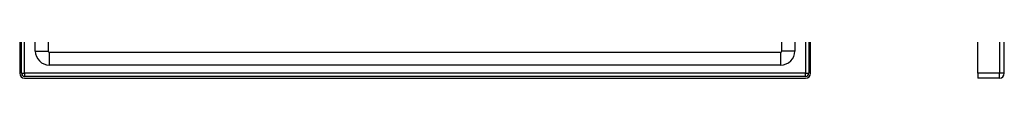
# Model space of a CAD drawing. Header units: inches. Extents: x 4 to 114, y 7 to 60.
# Tile 3 of 96: x 3.911 to 33.692, y 23.77 to 24.624. Entities that reach past the tile are written whole.
import ezdxf

# ---------------------------------------------------------------- set-up
doc = ezdxf.new("R2010")
doc.units = ezdxf.units.IN
doc.header["$MEASUREMENT"] = 0
doc.layers.add('Visible Edges(ANSI)', color=7, linetype='Continuous', lineweight=25)
doc.layers.add('Visible Tangent Edges(ANSI)', color=7, linetype='Continuous', lineweight=25)

msp = doc.modelspace()

# ---------------------------------------------------------------- linework, layer by layer
at = {"layer": 'Visible Edges(ANSI)'}
for p, q in [((3.911, 43.427), (3.911, 23.916)), ((3.964, 23.916), (3.964, 43.427)), ((27.776, 43.427), (27.776, 23.916)), ((27.829, 23.916), (27.829, 43.427)), ((32.892, 23.916), (32.892, 43.427)), ((33.692, 23.916), (33.692, 43.427)), ((4.383, 24.589), (4.383, 27.637)), ((4.777, 27.637), (4.777, 24.589)), ((26.963, 24.589), (26.963, 27.637)), ((27.357, 27.637), (27.357, 24.589)), ((4.808, 24.558), (26.932, 24.558)), ((26.932, 24.164), (4.808, 24.164)), ((32.892, 23.916), (32.892, 23.77)), ((27.683, 23.823), (4.057, 23.823)), ((4.057, 23.77), (27.683, 23.77)), ((33.546, 23.77), (32.892, 23.77))]:
    msp.add_line(p, q, dxfattribs=at)
for centre, radius, start, end in [((4.808, 24.589), 0.425, 180, 270), ((4.808, 24.589), 0.031, 180, 270), ((26.932, 24.589), 0.031, 270, 0), ((26.932, 24.589), 0.425, 270, 0), ((4.057, 23.916), 0.146, 180, 270), ((4.057, 23.916), 0.093, 180, 270), ((27.683, 23.916), 0.146, 270, 0), ((27.683, 23.916), 0.093, 270, 0), ((33.546, 23.916), 0.146, 270, 0)]:
    msp.add_arc(centre, radius, start, end, dxfattribs=at)
at = {"layer": 'Visible Tangent Edges(ANSI)'}
for p, q in [((4.057, 23.916), (4.057, 43.427)), ((27.683, 43.427), (27.683, 23.916)), ((33.546, 43.427), (33.546, 23.916)), ((4.383, 24.589), (4.777, 24.589)), ((4.808, 24.164), (4.808, 24.558)), ((26.932, 24.164), (26.932, 24.558)), ((27.357, 24.589), (26.963, 24.589)), ((3.964, 23.916), (4.057, 23.916)), ((4.057, 23.916), (4.057, 23.823)), ((27.683, 23.916), (4.057, 23.916)), ((27.683, 23.823), (27.683, 23.916)), ((27.683, 23.916), (27.776, 23.916)), ((33.546, 23.916), (32.892, 23.916)), ((33.692, 23.916), (33.546, 23.916)), ((33.546, 23.77), (33.546, 23.916))]:
    msp.add_line(p, q, dxfattribs=at)

doc.saveas('drawing.dxf')
